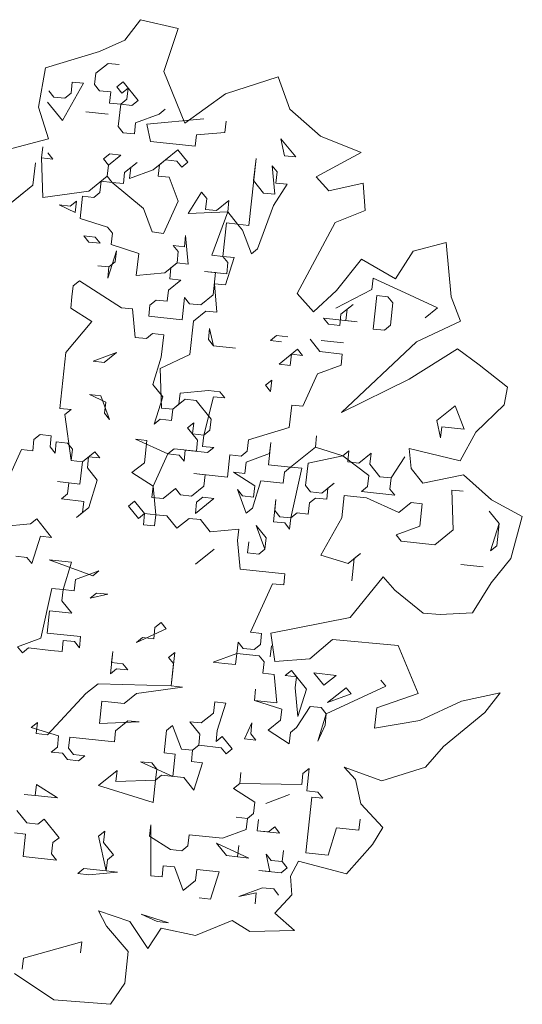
# Model space of a CAD drawing. Header units: metres. Extents: x -228 to 168, y -124 to 293.
# Tile 122 of 256: x 99.23 to 103.19, y -6.68 to 1.07. Entities that reach past the tile are written whole.
import ezdxf

# ---------------------------------------------------------------- set-up
doc = ezdxf.new("R2010")
doc.units = ezdxf.units.M
doc.header["$MEASUREMENT"] = 0
doc.layers.add('Bepflanzung.3 _ UMGEBUNG', color=7, linetype='Continuous')

msp = doc.modelspace()

# ---------------------------------------------------------------- linework, layer by layer
at = {"layer": 'Bepflanzung.3 _ UMGEBUNG', "color": 33, "linetype": 'Continuous', "lineweight": 18, "true_color": 0xa89c73}
for p, q in [((100.1839, 1.0703), (100.0584, 0.9087)), ((100.4795, 1.0007), (100.1839, 1.0703)), ((100.3664, 0.6626), (100.4795, 1.0007)), ((100.0584, 0.9087), (99.8614, 0.8198)), ((99.8614, 0.8198), (99.4349, 0.6924)), ((99.9282, 0.7267), (99.8309, 0.6483)), ((100.016, 0.7173), (99.9282, 0.7267)), ((99.4349, 0.6924), (99.3789, 0.3834)), ((99.8309, 0.6483), (99.8215, 0.5604)), ((100.5333, 0.255), (100.3664, 0.6626)), ((101.2668, 0.6215), (100.8512, 0.4873)), ((101.3576, 0.3664), (101.2668, 0.6215)), ((99.7336, 0.5698), (99.5688, 0.2764)), ((99.6363, 0.4914), (99.6457, 0.5793)), ((99.6457, 0.5793), (99.7336, 0.5698)), ((99.8215, 0.5604), (99.8607, 0.5118)), ((99.9972, 0.5416), (100.0458, 0.5808)), ((100.0458, 0.5808), (100.1635, 0.4348)), ((99.4606, 0.5102), (99.4998, 0.4616)), ((99.5877, 0.4522), (99.6363, 0.4914)), ((99.8607, 0.5118), (99.9485, 0.5023)), ((99.9485, 0.5023), (99.9391, 0.4145)), ((100.0364, 0.4929), (99.9972, 0.5416)), ((100.0851, 0.5321), (100.0364, 0.4929)), ((100.0756, 0.4443), (100.0851, 0.5321)), ((100.8512, 0.4873), (100.5333, 0.255)), ((99.5688, 0.2764), (99.4511, 0.4224)), ((99.4998, 0.4616), (99.5877, 0.4522)), ((99.9391, 0.4145), (100.027, 0.405)), ((100.027, 0.405), (100.0081, 0.2293)), ((100.027, 0.405), (100.0756, 0.4443)), ((100.1149, 0.3956), (100.027, 0.405)), ((100.1635, 0.4348), (100.1149, 0.3956)), ((99.3789, 0.3834), (99.4578, 0.1319)), ((99.754, 0.3454), (99.9297, 0.3266)), ((99.9297, 0.3266), (99.754, 0.3454)), ((100.1447, 0.2591), (100.3298, 0.3281)), ((100.3298, 0.3281), (100.3785, 0.3673)), ((101.6012, 0.1538), (101.3576, 0.3664)), ((100.1352, 0.1712), (100.1447, 0.2591)), ((100.2325, 0.2497), (100.6813, 0.2904)), ((100.2623, 0.1132), (100.2325, 0.2497)), ((100.857, 0.2716), (100.8476, 0.1837)), ((100.0081, 0.2293), (100.0474, 0.1807)), ((100.0474, 0.1807), (100.1352, 0.1712)), ((100.6232, 0.1633), (100.6138, 0.0755)), ((100.8476, 0.1837), (100.6232, 0.1633)), ((99.4578, 0.1319), (99.1694, 0.0569)), ((100.6138, 0.0755), (100.2623, 0.1132)), ((101.3167, 0.0001), (101.2889, 0.1342)), ((101.2889, 0.1342), (101.4046, -0.0094)), ((101.9204, 0.0263), (101.6012, 0.1538)), ((99.404, -0.017), (99.4134, 0.0709)), ((99.4527, 0.0222), (99.4919, -0.0264)), ((99.892, -0.0249), (99.9406, 0.0143)), ((100.0285, 0.0049), (99.9312, -0.0735)), ((99.9406, 0.0143), (100.0285, 0.0049)), ((100.2827, -0.1112), (100.4773, 0.0457)), ((100.4773, 0.0457), (100.5557, -0.0516)), ((101.4046, -0.0094), (101.3167, 0.0001)), ((101.5658, -0.1652), (101.9204, 0.0263)), ((99.3365, -0.2319), (99.3554, -0.0562)), ((99.3554, -0.0562), (99.3365, -0.2319)), ((99.4919, -0.0264), (99.404, -0.017)), ((99.404, -0.017), (99.415, -0.3292)), ((99.9312, -0.0735), (99.892, -0.0249)), ((99.9218, -0.1614), (99.9312, -0.0735)), ((99.9312, -0.0735), (99.9218, -0.1614)), ((100.0583, -0.1316), (100.1556, -0.0531)), ((100.1556, -0.0531), (100.107, -0.0924)), ((100.3313, -0.072), (100.3219, -0.1599)), ((100.38, -0.0328), (100.3313, -0.072)), ((100.4679, -0.0422), (100.38, -0.0328)), ((100.5071, -0.0908), (100.4679, -0.0422)), ((100.5557, -0.0516), (100.5071, -0.0908)), ((101.0358, -0.5475), (101.0943, -0.0227)), ((101.0943, -0.0227), (101.0735, -0.196)), ((100.0489, -0.2195), (100.0583, -0.1316)), ((100.107, -0.0924), (100.0975, -0.1802)), ((100.0975, -0.1802), (100.2827, -0.1112)), ((101.2398, -0.3028), (101.2194, -0.0784)), ((101.2194, -0.0784), (101.2587, -0.127)), ((101.2587, -0.127), (101.2492, -0.2149)), ((99.3365, -0.2319), (99.0933, -0.428)), ((99.1419, -0.3888), (99.3365, -0.2319)), ((99.7759, -0.2791), (99.9218, -0.1614)), ((99.8732, -0.2006), (99.8637, -0.2885)), ((99.961, -0.21), (99.8732, -0.2006)), ((99.9218, -0.1614), (99.961, -0.21)), ((99.961, -0.21), (100.0489, -0.2195)), ((100.2058, -0.414), (99.961, -0.21)), ((100.3219, -0.1599), (100.4098, -0.1693)), ((100.4098, -0.1693), (100.4808, -0.3569)), ((101.0735, -0.196), (101.152, -0.2933)), ((101.3371, -0.2243), (101.2304, -0.3906)), ((101.2492, -0.2149), (101.3371, -0.2243)), ((101.6661, -0.2757), (101.5658, -0.1652)), ((101.9368, -0.2148), (101.6661, -0.2757)), ((101.9514, -0.4298), (101.9368, -0.2148)), ((99.415, -0.3292), (99.7759, -0.2791)), ((99.8637, -0.2885), (99.8151, -0.3277)), ((100.5592, -0.4542), (100.664, -0.2854)), ((100.664, -0.2854), (100.7052, -0.3365)), ((101.152, -0.2933), (101.2398, -0.3028)), ((99.6299, -0.3967), (99.6786, -0.3575)), ((99.6786, -0.3575), (99.6691, -0.4454)), ((99.7272, -0.3183), (99.7084, -0.494)), ((99.8151, -0.3277), (99.7272, -0.3183)), ((100.4808, -0.3569), (100.3646, -0.6111)), ((100.7052, -0.3365), (100.6938, -0.4219)), ((100.7816, -0.4314), (100.8789, -0.3529)), ((100.8789, -0.3529), (100.8695, -0.4408)), ((99.6691, -0.4454), (99.5421, -0.3873)), ((99.5421, -0.3873), (99.6299, -0.3967)), ((100.2748, -0.5992), (100.2058, -0.414)), ((100.8695, -0.4408), (100.5592, -0.4542)), ((100.6938, -0.4219), (100.7816, -0.4314)), ((100.7439, -0.7828), (100.8695, -0.4408)), ((100.8695, -0.4408), (100.9479, -0.5381)), ((101.2304, -0.3906), (101.1048, -0.7327)), ((101.7149, -0.5243), (101.9514, -0.4298)), ((99.7084, -0.494), (99.9233, -0.5615)), ((100.8601, -0.5287), (100.8318, -0.7923)), ((100.9479, -0.5381), (100.8601, -0.5287)), ((100.9479, -0.5381), (101.0358, -0.5475)), ((100.9872, -0.5867), (100.9479, -0.5381)), ((101.4174, -1.084), (101.7149, -0.5243)), ((99.9233, -0.5615), (99.9625, -0.6102)), ((99.9625, -0.6102), (99.9531, -0.698)), ((100.3646, -0.6111), (100.2748, -0.5992)), ((101.0562, -0.7719), (100.9872, -0.5867)), ((99.7774, -0.6792), (99.7382, -0.6305)), ((99.7382, -0.6305), (99.826, -0.64)), ((99.8653, -0.6886), (99.7774, -0.6792)), ((99.826, -0.64), (99.8653, -0.6886)), ((100.529, -0.7153), (100.5384, -0.6275)), ((100.5384, -0.6275), (100.5588, -0.8519)), ((102.5904, -0.6817), (102.3299, -0.7501)), ((102.6287, -1.1107), (102.5904, -0.6817)), ((99.9943, -0.7491), (99.9268, -0.9641)), ((99.9531, -0.698), (100.17, -0.768)), ((99.9829, -0.8345), (99.9943, -0.7491)), ((100.17, -0.768), (100.1492, -0.9413)), ((100.4803, -0.7546), (100.4411, -0.7059)), ((100.4411, -0.7059), (100.529, -0.7153)), ((100.4709, -0.8424), (100.4803, -0.7546)), ((101.1048, -0.7327), (101.0562, -0.7719)), ((102.3299, -0.7501), (102.1902, -0.9675)), ((99.9343, -0.8738), (99.9829, -0.8345)), ((100.3736, -0.9209), (100.4709, -0.8424)), ((100.4709, -0.8424), (100.4223, -0.8817)), ((100.5588, -0.8519), (100.4709, -0.8424)), ((100.8318, -0.7923), (100.7439, -0.7828)), ((100.871, -0.8409), (100.8318, -0.7923)), ((100.8318, -0.7923), (100.9197, -0.8017)), ((100.9197, -0.8017), (100.8522, -1.0167)), ((100.8616, -0.9288), (100.871, -0.8409)), ((101.9236, -0.813), (101.7252, -1.0609)), ((102.1902, -0.9675), (101.9236, -0.813)), ((99.9343, -0.8738), (99.8484, -0.8668)), ((99.8484, -0.8668), (99.9343, -0.8738)), ((99.9268, -0.9641), (99.9343, -0.8738)), ((100.1492, -0.9413), (100.3736, -0.9209)), ((100.4223, -0.8817), (100.4128, -0.9695)), ((100.7737, -0.9194), (100.6859, -0.9099)), ((100.6859, -0.9099), (100.8616, -0.9288)), ((100.7549, -1.0951), (100.7737, -0.9194)), ((99.7024, -0.9844), (99.6538, -1.0237)), ((100.0331, -1.1954), (99.7024, -0.9844)), ((100.5007, -0.979), (100.4034, -1.0574)), ((100.4128, -0.9695), (100.5007, -0.979)), ((102.0039, -1.0513), (102.0133, -0.9634)), ((102.0133, -0.9634), (102.2675, -1.0796)), ((99.6538, -1.0237), (99.6424, -1.1091)), ((100.4034, -1.0574), (100.394, -1.1453)), ((100.8522, -1.0167), (100.7643, -1.0072)), ((100.7643, -1.0072), (100.7847, -1.2316)), ((101.5452, -1.2286), (101.4174, -1.084)), ((101.7252, -1.0609), (101.5452, -1.2286)), ((101.7214, -1.1988), (102.0039, -1.0513)), ((102.2675, -1.0796), (102.5217, -1.1957)), ((99.6424, -1.1091), (99.6349, -1.1994)), ((100.3061, -1.1358), (100.2575, -1.1751)), ((100.394, -1.1453), (100.3061, -1.1358)), ((100.5117, -1.2912), (100.5305, -1.1155)), ((100.5305, -1.1155), (100.5697, -1.1641)), ((100.6576, -1.1735), (100.7549, -1.0951)), ((102.0148, -1.3636), (102.0431, -1.0999)), ((102.0431, -1.0999), (102.131, -1.1094)), ((102.131, -1.1094), (102.1702, -1.158)), ((102.1702, -1.158), (102.1513, -1.3338)), ((102.7015, -1.3005), (102.6287, -1.1107)), ((99.6349, -1.1994), (99.7993, -1.3037)), ((100.121, -1.2049), (100.0331, -1.1954)), ((100.1413, -1.4292), (100.121, -1.2049)), ((100.2575, -1.1751), (100.248, -1.2629)), ((100.5697, -1.1641), (100.6576, -1.1735)), ((100.6968, -1.2222), (100.5995, -1.3006)), ((100.7847, -1.2316), (100.6968, -1.2222)), ((101.7607, -1.2474), (101.8579, -1.169)), ((101.8093, -1.2082), (101.7999, -1.2961)), ((101.8579, -1.169), (101.8093, -1.2082)), ((102.5217, -1.1957), (102.4244, -1.2742)), ((99.7993, -1.3037), (99.5953, -1.5484)), ((100.248, -1.2629), (100.5117, -1.2912)), ((100.5995, -1.3006), (100.5712, -1.5642)), ((101.8877, -1.3055), (101.6241, -1.2772)), ((101.6241, -1.2772), (101.6634, -1.3259)), ((101.7512, -1.3353), (101.7607, -1.2474)), ((101.7999, -1.2961), (101.8877, -1.3055)), ((102.3549, -1.465), (102.7015, -1.3005)), ((100.7266, -1.3587), (100.7172, -1.4466)), ((100.7564, -1.4952), (100.7266, -1.3587)), ((101.6634, -1.3259), (101.7512, -1.3353)), ((102.1027, -1.373), (102.0148, -1.3636)), ((102.1513, -1.3338), (102.1027, -1.373)), ((100.2292, -1.4387), (100.1413, -1.4292)), ((100.2778, -1.3994), (100.2292, -1.4387)), ((100.3657, -1.4089), (100.2778, -1.3994)), ((100.3469, -1.5846), (100.3657, -1.4089)), ((100.7172, -1.4466), (100.7564, -1.4952)), ((101.2052, -1.4545), (101.2538, -1.4152)), ((101.293, -1.4639), (101.2052, -1.4545)), ((101.2538, -1.4152), (101.3417, -1.4247)), ((101.5959, -1.5408), (101.5174, -1.4435)), ((101.6053, -1.4529), (101.781, -1.4718)), ((101.781, -1.4718), (101.6053, -1.4529)), ((101.7658, -2.0187), (102.3549, -1.465)), ((99.5953, -1.5484), (99.5482, -1.9878)), ((99.9954, -1.5469), (99.8102, -1.6159)), ((99.8981, -1.6254), (99.9954, -1.5469)), ((100.7564, -1.4952), (100.9321, -1.5141)), ((100.9321, -1.5141), (100.7564, -1.4952)), ((101.2742, -1.6396), (101.4201, -1.522)), ((101.4201, -1.522), (101.4594, -1.5706)), ((101.7716, -1.5597), (101.5959, -1.5408)), ((102.6794, -1.5185), (102.2985, -1.758)), ((102.849, -1.6451), (102.6794, -1.5185)), ((99.8102, -1.6159), (99.8981, -1.6254)), ((100.2794, -1.7996), (100.3469, -1.5846)), ((100.5712, -1.5642), (100.3374, -1.6725)), ((101.3715, -1.5612), (101.3621, -1.6491)), ((101.4594, -1.5706), (101.3715, -1.5612)), ((101.7622, -1.6475), (101.7716, -1.5597)), ((100.3374, -1.6725), (100.3484, -1.9847)), ((101.3621, -1.6491), (101.2742, -1.6396)), ((101.577, -1.7165), (101.7622, -1.6475)), ((103.0724, -1.8218), (102.849, -1.6451)), ((101.1675, -1.8059), (101.2161, -1.7667)), ((101.2161, -1.7667), (101.2067, -1.8546)), ((101.4609, -1.9707), (101.577, -1.7165)), ((102.2985, -1.758), (101.7658, -2.0187)), ((100.3578, -1.8969), (100.2794, -1.7996)), ((100.4943, -1.8671), (100.7187, -1.8467)), ((100.7187, -1.8467), (100.8066, -1.8561)), ((100.8066, -1.8561), (100.8458, -1.9048)), ((101.2067, -1.8546), (101.1675, -1.8059)), ((103.0459, -1.9591), (103.0724, -1.8218)), ((99.909, -1.9376), (99.782, -1.8795)), ((99.782, -1.8795), (99.8698, -1.889)), ((99.8698, -1.889), (99.9388, -2.0741)), ((100.2903, -2.1118), (100.3578, -1.8969)), ((100.5335, -1.9157), (100.4363, -1.9941)), ((100.4849, -1.9549), (100.4943, -1.8671)), ((100.6214, -1.9251), (100.5335, -1.9157)), ((100.7391, -2.0711), (100.6214, -1.9251)), ((100.7579, -1.8953), (100.681, -2.1982)), ((100.8458, -1.9048), (100.7579, -1.8953)), ((99.5482, -1.9878), (99.636, -1.9972)), ((99.636, -1.9972), (99.5874, -2.0364)), ((99.8996, -2.0255), (99.909, -1.9376)), ((100.3484, -1.9847), (100.4363, -1.9941)), ((100.4363, -1.9941), (100.4268, -2.082)), ((100.4363, -1.9941), (100.4849, -1.9549)), ((101.3542, -2.137), (101.373, -1.9613)), ((101.373, -1.9613), (101.4609, -1.9707)), ((102.5153, -2.0838), (102.6612, -1.9662)), ((102.6612, -1.9662), (102.7303, -2.1513)), ((102.8236, -2.1736), (103.0459, -1.9591)), ((99.5874, -2.0364), (99.6375, -2.3973)), ((99.9388, -2.0741), (99.8996, -2.0255)), ((100.339, -2.0726), (100.2903, -2.1118)), ((100.4268, -2.082), (100.339, -2.0726)), ((100.7297, -2.1589), (100.7391, -2.0711)), ((102.5451, -2.2203), (102.5153, -2.0838)), ((100.5539, -2.1401), (100.6026, -2.1009)), ((100.6324, -2.2374), (100.5539, -2.1401)), ((100.6026, -2.1009), (100.5931, -2.1887)), ((100.681, -2.1982), (100.7297, -2.1589)), ((101.0325, -2.2359), (101.3542, -2.137)), ((102.5545, -2.1325), (102.5451, -2.2203)), ((102.7303, -2.1513), (102.5545, -2.1325)), ((99.3441, -2.2325), (99.3347, -2.3204)), ((99.3928, -2.1933), (99.3441, -2.2325)), ((99.4807, -2.2027), (99.3928, -2.1933)), ((99.4712, -2.2906), (99.4807, -2.2027)), ((100.2322, -2.2389), (100.1444, -2.2295)), ((100.1444, -2.2295), (100.3986, -2.3456)), ((100.2134, -2.4146), (100.2322, -2.2389)), ((100.5931, -2.1887), (100.681, -2.1982)), ((100.6229, -2.3252), (100.6324, -2.2374)), ((100.681, -2.1982), (100.6716, -2.286)), ((101.0231, -2.3237), (101.0325, -2.2359)), ((101.5597, -2.2924), (101.5691, -2.2045)), ((101.5691, -2.2045), (101.5597, -2.2924)), ((102.6989, -2.401), (102.8236, -2.1736)), ((99.2468, -2.311), (99.1307, -2.5652)), ((99.3347, -2.3204), (99.2468, -2.311)), ((99.5105, -2.3392), (99.4712, -2.2906)), ((99.5199, -2.2514), (99.5105, -2.3392)), ((99.6077, -2.2608), (99.5199, -2.2514)), ((99.647, -2.3094), (99.6077, -2.2608)), ((99.6375, -2.3973), (99.647, -2.3094)), ((100.3986, -2.3456), (100.4472, -2.3064)), ((100.4472, -2.3064), (100.6229, -2.3252)), ((100.5351, -2.3158), (100.5256, -2.4037)), ((100.7108, -2.3347), (100.5351, -2.3158)), ((100.6716, -2.286), (100.7595, -2.2955)), ((100.7595, -2.2955), (100.7108, -2.3347)), ((101.2082, -2.2547), (101.1894, -2.4304)), ((101.1988, -2.3426), (101.2082, -2.2547)), ((101.3651, -2.4493), (101.5597, -2.2924)), ((101.5597, -2.2924), (101.7747, -2.3599)), ((101.7747, -2.3599), (101.8233, -2.3207)), ((101.8233, -2.3207), (101.8139, -2.4085)), ((102.313, -2.46), (102.2987, -2.3027)), ((102.2987, -2.3027), (102.6989, -2.401)), ((99.6375, -2.3973), (99.7254, -2.4067)), ((99.7254, -2.4067), (99.6375, -2.3973)), ((99.7254, -2.4067), (99.8227, -2.3283)), ((99.7741, -2.3675), (99.7646, -2.4554)), ((99.8619, -2.3769), (99.7741, -2.3675)), ((99.8227, -2.3283), (99.8619, -2.3769)), ((100.3986, -2.3456), (100.2824, -2.5998)), ((100.4864, -2.355), (100.3986, -2.3456)), ((100.5256, -2.4037), (100.4864, -2.355)), ((100.8677, -2.5293), (100.8865, -2.3535)), ((100.8865, -2.3535), (100.9744, -2.3629)), ((100.9744, -2.3629), (101.0231, -2.3237)), ((101.0136, -2.4116), (101.1988, -2.3426)), ((101.7747, -2.3599), (101.5016, -2.4195)), ((101.9802, -2.5153), (101.7747, -2.3599)), ((101.9017, -2.418), (101.999, -2.3395)), ((101.999, -2.3395), (101.9896, -2.4274)), ((102.1559, -2.5341), (102.2626, -2.3678)), ((102.2626, -2.3678), (102.1559, -2.5341)), ((99.7066, -2.5825), (99.7254, -2.4067)), ((99.7646, -2.4554), (99.8431, -2.5527)), ((100.1161, -2.4931), (100.2134, -2.4146)), ((101.0042, -2.4995), (101.0136, -2.4116)), ((101.1894, -2.4304), (101.3651, -2.4493)), ((101.3651, -2.4493), (101.3165, -2.4885)), ((101.453, -2.4587), (101.3651, -2.4493)), ((101.3666, -2.8494), (101.453, -2.4587)), ((101.5016, -2.4195), (101.4828, -2.5952)), ((101.8139, -2.4085), (101.9017, -2.418)), ((101.9896, -2.4274), (102.0681, -2.5247)), ((102.4065, -2.576), (102.313, -2.46)), ((99.8431, -2.5527), (99.7756, -2.7676)), ((100.2824, -2.5998), (100.1161, -2.4931)), ((100.692, -2.5104), (100.6041, -2.501)), ((100.6041, -2.501), (100.8677, -2.5293)), ((100.6825, -2.5983), (100.692, -2.5104)), ((101.0827, -2.5968), (100.9163, -2.49)), ((100.9163, -2.49), (101.0042, -2.4995)), ((101.3165, -2.4885), (101.307, -2.5764)), ((101.9708, -2.6031), (101.9802, -2.5153)), ((102.0681, -2.5247), (102.1559, -2.5341)), ((102.1559, -2.5341), (102.1465, -2.622)), ((102.7251, -2.5104), (102.4065, -2.576)), ((102.9457, -2.7072), (102.7251, -2.5104)), ((99.6187, -2.5731), (99.5308, -2.5636)), ((99.5308, -2.5636), (99.7066, -2.5825)), ((99.6093, -2.6609), (99.6187, -2.5731)), ((100.2824, -2.5998), (100.273, -2.6877)), ((100.3028, -2.8242), (100.2824, -2.5998)), ((100.3609, -2.6971), (100.4582, -2.6187)), ((100.4582, -2.6187), (100.4974, -2.6673)), ((100.5852, -2.6767), (100.6825, -2.5983)), ((101.0152, -2.8117), (100.9461, -2.6266)), ((100.9461, -2.6266), (100.9854, -2.6752)), ((101.1313, -2.5575), (101.0638, -2.7725)), ((101.0732, -2.6846), (101.0827, -2.5968)), ((101.307, -2.5764), (101.1313, -2.5575)), ((101.4828, -2.5952), (101.522, -2.6439)), ((101.6099, -2.6533), (101.7072, -2.5749)), ((101.6585, -2.6141), (101.6491, -2.7019)), ((101.7072, -2.5749), (101.6585, -2.6141)), ((101.9221, -2.6424), (101.9708, -2.6031)), ((102.1465, -2.622), (102.1857, -2.6706)), ((102.7224, -2.6393), (102.6345, -2.6299)), ((102.6345, -2.6299), (102.6454, -2.9421)), ((99.5606, -2.7001), (99.6093, -2.6609)), ((99.7364, -2.719), (99.5606, -2.7001)), ((100.273, -2.6877), (100.3609, -2.6971)), ((100.4974, -2.6673), (100.5852, -2.6767)), ((100.761, -2.6956), (100.615, -2.8132)), ((100.6245, -2.7254), (100.6731, -2.6861)), ((100.6731, -2.6861), (100.761, -2.6956)), ((100.9854, -2.6752), (101.0732, -2.6846)), ((101.2301, -2.8792), (101.249, -2.7035)), ((101.249, -2.7035), (101.2395, -2.7913)), ((101.5612, -2.6925), (101.5126, -2.7317)), ((101.522, -2.6439), (101.6099, -2.6533)), ((101.6491, -2.7019), (101.5612, -2.6925)), ((101.7856, -2.6721), (101.7668, -2.8479)), ((101.9613, -2.691), (101.7856, -2.6721)), ((102.1857, -2.6706), (101.9221, -2.6424)), ((102.2155, -2.8071), (101.9613, -2.691)), ((103.1886, -2.8382), (102.9457, -2.7072)), ((99.7756, -2.7676), (99.6783, -2.8461)), ((99.7269, -2.8069), (99.7364, -2.719)), ((100.0878, -2.7567), (100.1365, -2.7175)), ((100.1663, -2.854), (100.0878, -2.7567)), ((100.1365, -2.7175), (100.2149, -2.8148)), ((100.615, -2.8132), (100.6245, -2.7254)), ((101.0638, -2.7725), (101.0152, -2.8117)), ((101.5126, -2.7317), (101.5031, -2.8196)), ((102.3128, -2.7287), (102.2155, -2.8071)), ((102.4007, -2.7381), (102.3128, -2.7287)), ((102.3818, -2.9139), (102.4007, -2.7381)), ((99.3174, -2.8963), (99.366, -2.857)), ((99.366, -2.857), (99.4837, -3.003)), ((99.6783, -2.8461), (99.7269, -2.8069)), ((100.2149, -2.8148), (100.1663, -2.854)), ((100.2055, -2.9026), (100.2149, -2.8148)), ((100.2149, -2.8148), (100.3028, -2.8242)), ((100.3028, -2.8242), (100.2934, -2.9121)), ((100.3907, -2.8336), (100.3028, -2.8242)), ((100.4691, -2.9309), (100.3907, -2.8336)), ((100.5664, -2.8525), (100.4691, -2.9309)), ((100.6543, -2.8619), (100.5664, -2.8525)), ((100.7327, -2.9592), (100.6543, -2.8619)), ((101.2395, -2.7913), (101.2788, -2.84)), ((101.2788, -2.84), (101.3666, -2.8494)), ((101.3666, -2.8494), (101.3572, -2.9373)), ((101.4153, -2.8102), (101.3666, -2.8494)), ((101.5031, -2.8196), (101.4153, -2.8102)), ((101.7668, -2.8479), (101.602, -3.1413)), ((103.0063, -2.892), (102.9279, -2.7947)), ((103.0971, -3.1672), (103.1886, -2.8382)), ((99.093, -2.9166), (99.3174, -2.8963)), ((100.2934, -2.9121), (100.2055, -2.9026)), ((100.9571, -2.9388), (100.7327, -2.9592)), ((100.9477, -3.0267), (100.9571, -2.9388)), ((101.1626, -3.0942), (101.0936, -2.909)), ((101.0936, -2.909), (101.172, -3.0063)), ((101.318, -2.8886), (101.2301, -2.8792)), ((101.3572, -2.9373), (101.318, -2.8886)), ((102.1967, -2.9829), (102.3818, -2.9139)), ((102.6454, -2.9421), (102.4995, -3.0598)), ((102.9388, -3.1069), (103.0063, -2.892)), ((103.0063, -2.892), (102.9875, -3.0677)), ((99.3958, -2.9935), (99.3283, -3.2085)), ((99.4837, -3.003), (99.3958, -2.9935)), ((101.172, -3.0063), (101.1626, -3.0942)), ((102.2359, -3.0315), (102.1967, -2.9829)), ((100.7625, -3.0957), (100.6166, -3.2134)), ((100.968, -3.2511), (100.9477, -3.0267)), ((101.0261, -3.124), (101.0355, -3.0361)), ((101.0355, -3.0361), (101.0261, -3.124)), ((101.1626, -3.0942), (101.114, -3.1334)), ((101.114, -3.1334), (101.1626, -3.0942)), ((102.4995, -3.0598), (102.2359, -3.0315)), ((102.9875, -3.0677), (102.9388, -3.1069)), ((99.2891, -3.1599), (99.2013, -3.1504)), ((99.3283, -3.2085), (99.2891, -3.1599)), ((101.114, -3.1334), (101.0261, -3.124)), ((101.0261, -3.124), (101.114, -3.1334)), ((101.602, -3.1413), (101.8169, -3.2088)), ((101.8169, -3.2088), (101.9142, -3.1303)), ((101.8656, -3.1696), (101.8467, -3.3453)), ((101.9142, -3.1303), (101.8656, -3.1696)), ((102.9423, -3.3594), (103.0971, -3.1672)), ((99.6406, -3.1976), (99.4649, -3.1787)), ((99.4649, -3.1787), (99.8069, -3.3043)), ((99.5731, -3.4125), (99.6406, -3.1976)), ((101.3195, -3.2887), (100.968, -3.2511)), ((102.8808, -3.234), (102.705, -3.2152)), ((102.705, -3.2152), (102.8808, -3.234)), ((99.8555, -3.265), (99.6704, -3.3341)), ((99.8069, -3.3043), (99.8555, -3.265)), ((101.3101, -3.3766), (101.3195, -3.2887)), ((101.8347, -3.6313), (102.0933, -3.3123)), ((102.0933, -3.3123), (102.1853, -3.4184)), ((99.3989, -3.7938), (99.4852, -3.4031)), ((99.4852, -3.4031), (99.5731, -3.4125)), ((99.6704, -3.3341), (99.661, -3.4219)), ((101.048, -3.7485), (101.2222, -3.3672)), ((101.2222, -3.3672), (101.3101, -3.3766)), ((102.797, -3.5968), (102.9423, -3.3594)), ((99.5731, -3.4125), (99.5637, -3.5004)), ((99.661, -3.4219), (99.5731, -3.4125)), ((99.7881, -3.48), (99.8367, -3.4408)), ((99.9246, -3.4502), (99.7881, -3.48)), ((99.8367, -3.4408), (99.9246, -3.4502)), ((102.1853, -3.4184), (102.409, -3.5982)), ((99.5637, -3.5004), (99.6421, -3.5977)), ((99.4664, -3.5788), (99.4475, -3.7546)), ((99.6421, -3.5977), (99.4664, -3.5788)), ((101.2081, -3.756), (101.8347, -3.6313)), ((102.409, -3.5982), (102.5426, -3.6095)), ((102.5426, -3.6095), (102.797, -3.5968)), ((100.287, -3.8002), (100.2964, -3.7123)), ((100.2964, -3.7123), (100.3451, -3.6731)), ((100.3451, -3.6731), (100.3843, -3.7217)), ((99.2137, -3.8628), (99.3989, -3.7938)), ((99.4475, -3.7546), (99.7111, -3.7828)), ((99.7111, -3.7828), (99.7017, -3.8707)), ((100.3843, -3.7217), (100.1505, -3.83)), ((100.1505, -3.83), (100.1991, -3.7907)), ((100.1991, -3.7907), (100.287, -3.8002)), ((101.1359, -3.7579), (101.048, -3.7485)), ((101.1264, -3.8458), (101.1359, -3.7579)), ((101.2404, -3.9776), (101.2081, -3.756)), ((99.2529, -3.9114), (99.2137, -3.8628)), ((99.3016, -3.8722), (99.2529, -3.9114)), ((99.4773, -3.8911), (99.3016, -3.8722)), ((99.5746, -3.8126), (99.5652, -3.9005)), ((99.6625, -3.8221), (99.5746, -3.8126)), ((99.7017, -3.8707), (99.6625, -3.8221)), ((100.9413, -3.9148), (100.9507, -3.8269)), ((100.9507, -3.8269), (100.9899, -3.8756)), ((101.0778, -3.885), (101.1264, -3.8458)), ((101.2049, -3.943), (101.2143, -3.8552)), ((101.6934, -3.8057), (101.5168, -3.9574)), ((102.2101, -3.8535), (101.6934, -3.8057)), ((102.3695, -4.2302), (102.2101, -3.8535)), ((99.5652, -3.9005), (99.4773, -3.8911)), ((99.9465, -4.0747), (99.9653, -3.899)), ((99.9653, -3.899), (99.9559, -3.9868)), ((100.4047, -3.9461), (100.4533, -3.9069)), ((100.4439, -3.9947), (100.4047, -3.9461)), ((100.4533, -3.9069), (100.425, -4.1705)), ((100.7561, -3.9838), (100.9413, -3.9148)), ((100.9413, -3.9148), (100.9319, -4.0026)), ((101.117, -3.9336), (100.9413, -3.9148)), ((100.9899, -3.8756), (101.0778, -3.885)), ((101.1562, -3.9823), (101.117, -3.9336)), ((99.9559, -3.9868), (100.0438, -3.9963)), ((100.0438, -3.9963), (100.083, -4.0449)), ((100.425, -4.1705), (100.4439, -3.9947)), ((100.844, -3.9932), (100.7561, -3.9838)), ((100.9319, -4.0026), (100.844, -3.9932)), ((101.1468, -4.0701), (101.1562, -3.9823)), ((101.5168, -3.9574), (101.2404, -3.9776)), ((99.9951, -4.0355), (99.9465, -4.0747)), ((100.083, -4.0449), (99.9951, -4.0355)), ((101.2347, -4.0796), (101.1468, -4.0701)), ((101.2551, -4.3039), (101.2347, -4.0796)), ((101.3226, -4.089), (101.3712, -4.0498)), ((101.4104, -4.0984), (101.3226, -4.089)), ((101.3712, -4.0498), (101.4889, -4.1957)), ((101.401, -4.1863), (101.4104, -4.0984)), ((101.6254, -4.1659), (101.5469, -4.0686)), ((101.5469, -4.0686), (101.7227, -4.0875)), ((101.7227, -4.0875), (101.6254, -4.1659)), ((99.7519, -4.2316), (99.8492, -4.1532)), ((99.8492, -4.1532), (100.425, -4.1705)), ((100.5129, -4.1799), (100.152, -4.2301)), ((100.425, -4.1705), (100.5129, -4.1799)), ((102.1134, -4.1738), (101.6458, -4.3903)), ((102.0741, -4.1252), (102.1134, -4.1738)), ((99.4506, -4.5548), (99.7519, -4.2316)), ((100.152, -4.2301), (100.0547, -4.3085)), ((101.0793, -4.2851), (101.0888, -4.1972)), ((101.0888, -4.1972), (101.0793, -4.2851)), ((101.4214, -4.4107), (101.401, -4.1863)), ((101.4889, -4.1957), (101.4214, -4.4107)), ((101.6552, -4.3024), (101.8011, -4.1848)), ((101.8403, -4.2334), (101.6552, -4.3024)), ((101.8011, -4.1848), (101.8403, -4.2334)), ((102.0424, -4.344), (102.3695, -4.2302)), ((103.0149, -4.224), (102.7086, -4.2908)), ((102.8923, -4.3791), (103.0149, -4.224)), ((99.879, -4.2897), (99.8601, -4.4654)), ((100.0547, -4.3085), (99.879, -4.2897)), ((100.7577, -4.3839), (100.7671, -4.296)), ((100.7671, -4.296), (100.8549, -4.3055)), ((100.8549, -4.3055), (100.7874, -4.5204)), ((101.2943, -4.3526), (101.0793, -4.2851)), ((101.0793, -4.2851), (101.2551, -4.3039)), ((101.5187, -4.3322), (101.412, -4.4985)), ((101.6065, -4.3416), (101.5187, -4.3322)), ((102.7086, -4.2908), (102.3807, -4.4426)), ((100.6604, -4.4624), (100.7577, -4.3839)), ((101.2849, -4.4405), (101.2943, -4.3526)), ((101.6458, -4.3903), (101.5783, -4.6052)), ((101.6458, -4.3903), (101.6065, -4.3416)), ((101.6363, -4.4782), (101.6458, -4.3903)), ((102.0252, -4.5042), (102.0424, -4.344)), ((102.5687, -4.6464), (102.8923, -4.3791)), ((99.3235, -4.4967), (99.3721, -4.4575)), ((99.3721, -4.4575), (99.3627, -4.5454)), ((99.8601, -4.4654), (100.1724, -4.4545)), ((100.0845, -4.445), (99.9872, -4.5235)), ((100.1724, -4.4545), (100.0845, -4.445)), ((100.3873, -4.522), (100.436, -4.4827)), ((100.436, -4.4827), (100.505, -4.6679)), ((100.6509, -4.5502), (100.5725, -4.4529)), ((100.5725, -4.4529), (100.6604, -4.4624)), ((101.0024, -4.5879), (101.0605, -4.4608)), ((101.0605, -4.4608), (101.0511, -4.5487)), ((101.1876, -4.5189), (101.2849, -4.4405)), ((101.5783, -4.6052), (101.6363, -4.4782)), ((102.3807, -4.4426), (102.0252, -4.5042)), ((99.5384, -4.5642), (99.3235, -4.4967)), ((99.3627, -4.5454), (99.4506, -4.5548)), ((99.529, -4.6521), (99.5384, -4.5642)), ((99.9872, -4.5235), (99.9778, -4.6113)), ((100.3685, -4.6977), (100.3873, -4.522)), ((100.6415, -4.6381), (100.6509, -4.5502)), ((100.7874, -4.5204), (100.778, -4.6083)), ((100.778, -4.6083), (100.8267, -4.5691)), ((100.8267, -4.5691), (100.9051, -4.6664)), ((101.0511, -4.5487), (101.0903, -4.5973)), ((101.3539, -4.6256), (101.1876, -4.5189)), ((101.3633, -4.5378), (101.3539, -4.6256)), ((101.412, -4.4985), (101.3633, -4.5378)), ((99.6263, -4.5736), (99.6169, -4.6615)), ((99.9778, -4.6113), (99.6263, -4.5736)), ((100.5929, -4.6773), (100.6415, -4.6381)), ((100.6415, -4.6381), (100.5929, -4.6773)), ((100.8172, -4.6569), (100.6415, -4.6381)), ((101.0903, -4.5973), (101.0024, -4.5879)), ((102.4273, -4.809), (102.5687, -4.6464)), ((99.4804, -4.6913), (99.529, -4.6521)), ((99.5682, -4.7007), (99.4804, -4.6913)), ((99.6075, -4.7494), (99.5682, -4.7007)), ((99.6169, -4.6615), (99.6561, -4.7102)), ((99.6561, -4.7102), (99.744, -4.7196)), ((99.744, -4.7196), (99.6953, -4.7588)), ((100.4563, -4.7071), (100.3685, -4.6977)), ((100.4375, -4.8828), (100.4563, -4.7071)), ((100.505, -4.6679), (100.5929, -4.6773)), ((100.5929, -4.6773), (100.5834, -4.7652)), ((100.8565, -4.7056), (100.8172, -4.6569)), ((100.9051, -4.6664), (100.8565, -4.7056)), ((99.6953, -4.7588), (99.6075, -4.7494)), ((100.2712, -4.7761), (100.1833, -4.7667)), ((100.1833, -4.7667), (100.4375, -4.8828)), ((100.3104, -4.8248), (100.2712, -4.7761)), ((100.5834, -4.7652), (100.6713, -4.7746)), ((100.6713, -4.7746), (100.6038, -4.9896)), ((99.8522, -4.9534), (99.9982, -4.8357)), ((99.9982, -4.8357), (99.9887, -4.9236)), ((100.301, -4.9126), (100.3104, -4.8248)), ((100.3496, -4.8734), (100.301, -4.9126)), ((100.5254, -4.8923), (100.3496, -4.8734)), ((100.9647, -4.9394), (100.9741, -4.8515)), ((100.9741, -4.8515), (100.9647, -4.9394)), ((101.4527, -4.9473), (101.4621, -4.8594)), ((101.4621, -4.8594), (101.5108, -4.8202)), ((101.5108, -4.8202), (101.4919, -4.9959)), ((101.8762, -4.9057), (101.7869, -4.8089)), ((101.7869, -4.8089), (102.0826, -4.9185)), ((102.0826, -4.9185), (102.4273, -4.809)), ((99.3548, -5.0334), (99.3642, -4.9455)), ((99.3642, -4.9455), (99.5305, -5.0522)), ((100.2821, -5.0884), (99.8522, -4.9534)), ((99.9887, -4.9236), (100.301, -4.9126)), ((100.301, -4.9126), (100.2821, -5.0884)), ((100.6038, -4.9896), (100.5254, -4.8923)), ((100.9161, -4.9786), (100.9647, -4.9394)), ((100.9647, -4.9394), (101.4527, -4.9473)), ((101.918, -5.0971), (101.8762, -4.9057)), ((99.3548, -5.0334), (99.2669, -5.0239)), ((99.2669, -5.0239), (99.3548, -5.0334)), ((99.5305, -5.0522), (99.3548, -5.0334)), ((101.0824, -5.0853), (100.9161, -4.9786)), ((101.3554, -5.0257), (101.1702, -5.0948)), ((101.1702, -5.0948), (101.3554, -5.0257)), ((101.4919, -4.9959), (101.5798, -5.0054)), ((101.5798, -5.0054), (101.619, -5.054)), ((101.073, -5.1732), (101.0824, -5.0853)), ((101.5311, -5.0446), (101.484, -5.4839)), ((101.619, -5.054), (101.5311, -5.0446)), ((102.0911, -5.2839), (101.918, -5.0971)), ((99.2089, -5.151), (99.2873, -5.2483)), ((101.0243, -5.2124), (101.073, -5.1732)), ((99.2873, -5.2483), (99.3752, -5.2577)), ((99.3752, -5.2577), (99.4238, -5.2185)), ((99.4238, -5.2185), (99.5415, -5.3645)), ((100.2633, -5.2641), (100.2539, -5.352)), ((100.2648, -5.6642), (100.2633, -5.2641)), ((101.0243, -5.2124), (100.9364, -5.203)), ((100.9364, -5.203), (101.0243, -5.2124)), ((101.0149, -5.3003), (101.0243, -5.2124)), ((101.1027, -5.3097), (101.1122, -5.2218)), ((101.1122, -5.2218), (101.1027, -5.3097)), ((101.903, -5.3067), (101.9124, -5.2188)), ((99.2779, -5.3362), (99.19, -5.3268)), ((99.259, -5.5119), (99.2779, -5.3362)), ((99.8537, -5.3535), (99.9024, -5.3143)), ((99.9024, -5.3143), (99.893, -5.4022)), ((100.5567, -5.4289), (100.5661, -5.341)), ((100.5661, -5.341), (100.8297, -5.3693)), ((100.8297, -5.3693), (101.0149, -5.3003)), ((101.2785, -5.3286), (101.1027, -5.3097)), ((101.1027, -5.3097), (101.1906, -5.3191)), ((101.1906, -5.3191), (101.2393, -5.2799)), ((101.2393, -5.2799), (101.2785, -5.3286)), ((101.6598, -5.5028), (101.7272, -5.2878)), ((101.7272, -5.2878), (101.903, -5.3067)), ((102.0081, -5.4184), (102.0911, -5.2839)), ((99.4928, -5.4037), (99.4834, -5.4915)), ((99.5415, -5.3645), (99.4928, -5.4037)), ((99.9133, -5.6265), (99.8537, -5.3535)), ((99.893, -5.4022), (99.9714, -5.4994)), ((100.2539, -5.352), (100.4202, -5.4587)), ((101.0353, -5.5247), (100.7811, -5.4085)), ((100.7811, -5.4085), (100.8595, -5.5058)), ((101.8046, -5.6478), (102.0081, -5.4184)), ((99.4834, -5.4915), (99.5226, -5.5402)), ((100.4202, -5.4587), (100.508, -5.4681)), ((100.508, -5.4681), (100.5567, -5.4289)), ((100.9474, -5.5153), (100.9568, -5.4274)), ((100.9568, -5.4274), (100.9474, -5.5153)), ((101.2016, -5.6314), (101.1718, -5.4949)), ((101.1718, -5.4949), (101.211, -5.5435)), ((101.2989, -5.5529), (101.3083, -5.4651)), ((101.3083, -5.4651), (101.2989, -5.5529)), ((101.484, -5.4839), (101.6598, -5.5028)), ((99.5226, -5.5402), (99.259, -5.5119)), ((99.9228, -5.5387), (99.9133, -5.6265)), ((99.9714, -5.4994), (99.9228, -5.5387)), ((100.8595, -5.5058), (100.9474, -5.5153)), ((100.9474, -5.5153), (101.0353, -5.5247)), ((101.211, -5.5435), (101.2989, -5.5529)), ((101.2989, -5.5529), (101.3381, -5.6016)), ((101.3631, -5.667), (101.427, -5.5492)), ((101.427, -5.5492), (101.8046, -5.6478)), ((99.689, -5.6469), (99.7376, -5.6077)), ((99.7768, -5.6563), (99.689, -5.6469)), ((99.7376, -5.6077), (99.9133, -5.6265)), ((100.0012, -5.636), (99.7768, -5.6563)), ((99.9133, -5.6265), (100.0012, -5.636)), ((100.3621, -5.5858), (100.3527, -5.6737)), ((100.45, -5.5952), (100.3621, -5.5858)), ((100.519, -5.7804), (100.45, -5.5952)), ((100.6257, -5.6141), (100.6163, -5.7019)), ((100.8014, -5.6329), (100.6257, -5.6141)), ((100.734, -5.8479), (100.8014, -5.6329)), ((101.2894, -5.6408), (101.1137, -5.622)), ((101.1137, -5.622), (101.2016, -5.6314)), ((101.3381, -5.6016), (101.2894, -5.6408)), ((100.3527, -5.6737), (100.2648, -5.6642)), ((100.6163, -5.7019), (100.519, -5.7804)), ((101.3742, -5.8153), (101.3631, -5.667)), ((100.9583, -5.8275), (101.1435, -5.7585)), ((101.0948, -5.7977), (100.9583, -5.8275)), ((101.0854, -5.8856), (101.0948, -5.7977)), ((101.1435, -5.7585), (101.2314, -5.7679)), ((101.2314, -5.7679), (101.2706, -5.8166)), ((100.6461, -5.8384), (100.734, -5.8479)), ((101.2398, -5.9591), (101.3742, -5.8153)), ((99.9141, -6.0599), (99.8521, -5.9411)), ((99.8521, -5.9411), (100.0987, -6.0237)), ((101.3953, -6.0944), (101.2398, -5.9591)), ((100.0987, -6.0237), (100.2403, -6.2365)), ((100.315, -6.0251), (100.1879, -5.9671)), ((100.1879, -5.9671), (100.4029, -6.0346)), ((100.4029, -6.0346), (100.315, -6.0251)), ((100.6164, -6.1353), (100.9033, -6.0165)), ((100.9033, -6.0165), (101.0432, -6.1039)), ((100.0859, -6.2591), (99.9141, -6.0599)), ((100.2403, -6.2365), (100.3469, -6.0774)), ((100.3469, -6.0774), (100.6164, -6.1353)), ((101.0432, -6.1039), (101.3953, -6.0944)), ((99.2621, -6.3122), (99.7203, -6.1835)), ((99.7203, -6.1835), (99.7109, -6.2714)), ((100.0585, -6.5079), (100.0859, -6.2591)), ((99.2527, -6.4), (99.2621, -6.3122)), ((99.1901, -6.4328), (99.5009, -6.6392)), ((99.9463, -6.6754), (100.0585, -6.5079)), ((99.5009, -6.6392), (99.9463, -6.6754))]:
    msp.add_line(p, q, dxfattribs=at)

doc.saveas('drawing.dxf')
